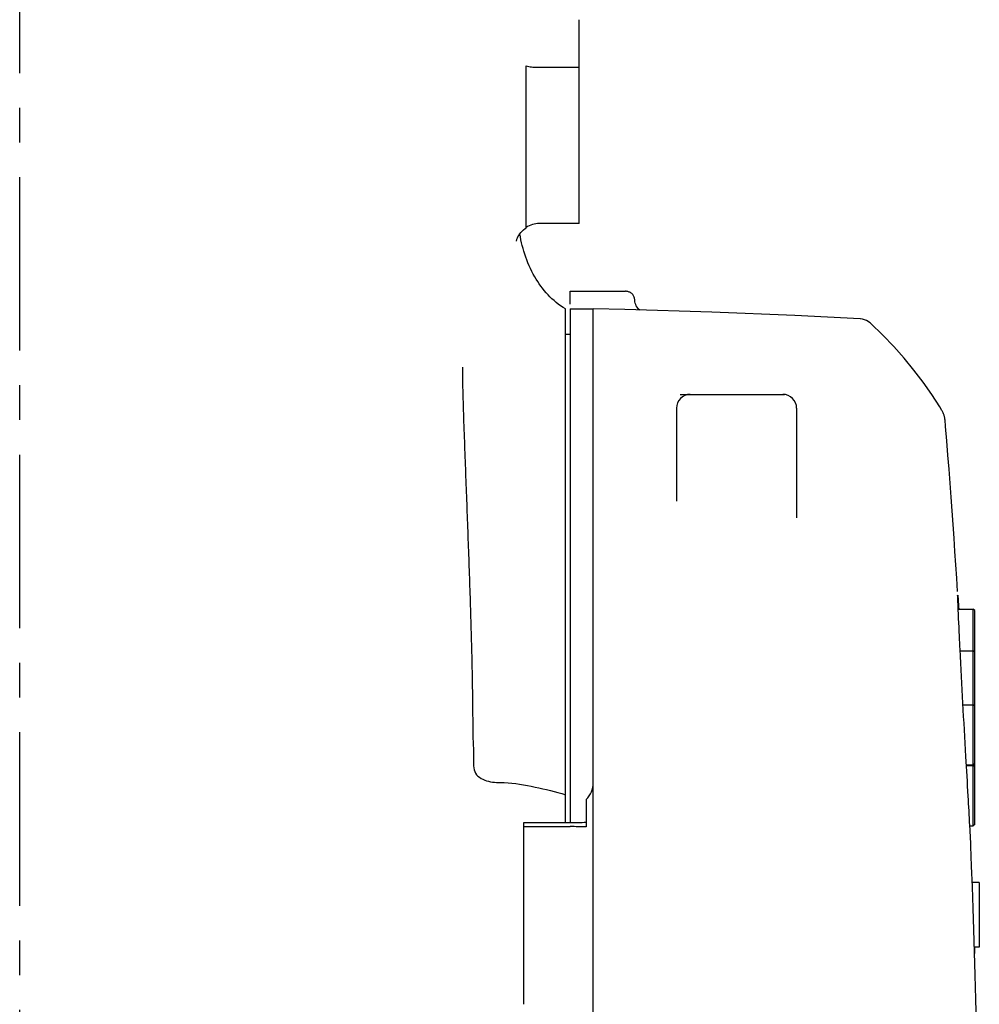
# Model space of a CAD drawing. Header units: millimetres. Extents: x 7426 to 8300, y 124 to 421.
# Tile 17 of 135: x 7940 to 7950, y 242 to 253. Entities that reach past the tile are written whole.
import ezdxf

# ---------------------------------------------------------------- set-up
doc = ezdxf.new("R2010")
doc.units = ezdxf.units.MM
doc.linetypes.add('BANKLINE1', pattern=[5.5, 4, -1.5])
doc.linetypes.add('CENTER', pattern=[0.6, 0.375, -0.075, 0.075, -0.075])
doc.layers.add('00_COMPONENTS', color=7, linetype='BANKLINE1')
doc.layers.add('外形图', color=7, linetype='Continuous')

msp = doc.modelspace()

# ---------------------------------------------------------------- linework, layer by layer
at = {"layer": '00_COMPONENTS', "linetype": 'CENTER', "ltscale": 5}
msp.add_line((7939.7114, 219.1698), (7939.7114, 280.2739), dxfattribs=at)
at = {"layer": '外形图', "linetype": 'Continuous'}
for p, q in [((7945.7614, 250.5427), (7945.7614, 252.7467)), ((7945.1864, 250.4946), (7945.1864, 252.2488)), ((7945.2743, 252.2341), (7945.7614, 252.2341)), ((7945.7614, 250.5427), (7945.3271, 250.5427)), ((7945.1248, 250.3986), (7945.1188, 250.433)), ((7945.0815, 250.3519), (7945.0815, 250.3521)), ((7945.6614, 249.8129), (7946.2614, 249.8129)), ((7945.6614, 249.6717), (7945.6614, 249.8128)), ((7946.339, 249.7759), (7946.3397, 249.7751)), ((7945.6114, 244.0698), (7945.6114, 249.6219)), ((7945.6614, 249.6217), (7945.9114, 249.6217)), ((7945.6614, 249.6215), (7945.6614, 244.0698)), ((7945.9114, 248.8042), (7945.9114, 249.6222)), ((7945.6114, 249.3467), (7945.6614, 249.3467)), ((7945.9114, 240.2136), (7945.9114, 248.8042)), ((7946.8517, 248.6967), (7947.9614, 248.6967)), ((7947.9664, 248.6967), (7947.9817, 248.6967)), ((7946.8114, 248.5467), (7946.8114, 247.5437)), ((7948.1114, 248.5467), (7948.1114, 247.3621)), ((7949.8582, 246.3748), (7950.0213, 246.3748)), ((7950.0363, 246.3598), (7950.0213, 246.3748)), ((7950.0213, 245.9247), (7950.0213, 246.3748)), ((7950.0363, 245.9097), (7950.0363, 246.3598)), ((7949.8791, 245.9247), (7950.0213, 245.9247)), ((7950.0363, 245.9097), (7950.0213, 245.9247)), ((7950.0213, 245.3422), (7950.0213, 245.9247)), ((7950.0363, 245.3272), (7950.0363, 245.9097)), ((7949.9098, 245.3422), (7950.0213, 245.3422)), ((7950.0363, 245.3272), (7950.0213, 245.3422)), ((7950.0213, 244.6922), (7950.0213, 245.3422)), ((7950.0363, 244.7072), (7950.0363, 245.3272)), ((7949.9472, 244.6922), (7950.0213, 244.6922)), ((7949.9477, 244.6842), (7950.0213, 244.6842)), ((7950.0363, 244.7072), (7950.0213, 244.6922)), ((7950.0213, 244.6842), (7950.0213, 244.6922)), ((7950.0363, 244.6692), (7950.0213, 244.6842)), ((7950.0213, 244.0342), (7950.0213, 244.6842)), ((7950.0363, 244.6692), (7950.0363, 244.7072)), ((7950.0363, 244.0492), (7950.0363, 244.6692)), ((7945.8364, 244.3182), (7945.8364, 244.0224)), ((7945.1614, 244.0698), (7945.6614, 244.0698)), ((7945.1614, 242.1039), (7945.1614, 244.0698)), ((7950.0363, 244.0492), (7950.0213, 244.0342)), ((7945.1614, 244.0242), (7945.6614, 244.0242)), ((7949.9845, 244.0342), (7950.0213, 244.0342)), ((7949.9892, 243.9421), (7949.9895, 243.9382)), ((7949.9895, 243.9382), (7949.9894, 243.9409)), ((7950.0863, 243.4211), (7950.0103, 243.4211)), ((7950.0863, 243.4211), (7950.0863, 242.7211)), ((7950.0863, 242.7211), (7950.0341, 242.7211)), ((7950.0363, 242.6528), (7950.0363, 242.7211))]:
    msp.add_line(p, q, dxfattribs=at)
for points in [[(7945.0815, 250.3519), (7945.0817, 250.3533), (7945.0828, 250.3582), (7945.0848, 250.3657), (7945.0879, 250.3754), (7945.0924, 250.3872), (7945.0987, 250.4007), (7945.1068, 250.4152), (7945.1169, 250.4305), (7945.1293, 250.4463), (7945.1436, 250.4615), (7945.1597, 250.4758), (7945.1777, 250.4891), (7945.1864, 250.4946)], [(7945.6114, 249.6217), (7945.5865, 249.6371), (7945.56, 249.6549), (7945.5349, 249.6729), (7945.5114, 249.6912), (7945.4885, 249.7103), (7945.4662, 249.7302), (7945.4447, 249.7508), (7945.4236, 249.7724), (7945.4026, 249.7952), (7945.3823, 249.819), (7945.3629, 249.843), (7945.3449, 249.8668), (7945.328, 249.8906), (7945.3115, 249.9153), (7945.2953, 249.941), (7945.2796, 249.9676), (7945.2642, 249.9954), (7945.2489, 250.0249), (7945.2339, 250.0557), (7945.2199, 250.0868), (7945.2067, 250.118), (7945.1942, 250.1497), (7945.1827, 250.1811), (7945.1722, 250.2122), (7945.1625, 250.2432), (7945.1535, 250.2741), (7945.1454, 250.3048), (7945.138, 250.3356), (7945.1311, 250.3669), (7945.1248, 250.3986)], [(7946.3615, 249.7162), (7946.3611, 249.7212), (7946.36, 249.7299), (7946.3581, 249.7384), (7946.3555, 249.7467), (7946.3522, 249.7548), (7946.3481, 249.7626), (7946.3435, 249.7699), (7946.3397, 249.7751)], [(7946.3667, 249.6823), (7946.3633, 249.6981), (7946.3615, 249.7162)], [(7946.4158, 249.6083), (7946.4129, 249.6105), (7946.4033, 249.6193), (7946.3942, 249.6294), (7946.3858, 249.6408), (7946.3782, 249.6535), (7946.3718, 249.6674), (7946.3667, 249.6823)], [(7948.7984, 249.5126), (7948.0927, 249.5475), (7947.1934, 249.584), (7946.2526, 249.6134), (7945.9114, 249.6221)], [(7948.9083, 249.4657), (7948.8997, 249.4732), (7948.8833, 249.4851), (7948.865, 249.4953), (7948.8451, 249.5035), (7948.8238, 249.5092), (7948.8013, 249.5123), (7948.7984, 249.5124)], [(7949.6821, 248.5216), (7949.6588, 248.5603), (7949.5727, 248.6946), (7949.4797, 248.8271), (7949.38, 248.9578), (7949.2736, 249.0864), (7949.161, 249.2126), (7949.0423, 249.3362), (7948.9084, 249.4658)], [(7949.7156, 248.4215), (7949.7152, 248.4253), (7949.7146, 248.4305), (7949.7138, 248.4364), (7949.7126, 248.4431), (7949.7111, 248.4501), (7949.7094, 248.4571), (7949.7074, 248.4644), (7949.705, 248.472), (7949.7023, 248.4796), (7949.6992, 248.4875), (7949.6958, 248.4954), (7949.692, 248.5035), (7949.6878, 248.5116), (7949.6833, 248.5197), (7949.6821, 248.5216)], [(7949.7468, 248.0414), (7949.7345, 248.1954), (7949.7216, 248.3506), (7949.7156, 248.4212)], [(7949.8516, 246.5669), (7949.8423, 246.7096), (7949.8327, 246.8532), (7949.823, 246.998), (7949.813, 247.1439), (7949.8028, 247.2906), (7949.7923, 247.4384), (7949.7815, 247.5874), (7949.7703, 247.7375), (7949.7588, 247.8888), (7949.7468, 248.0414)], [(7950.0547, 241.8897), (7950.0491, 242.1598), (7950.0427, 242.4185), (7950.0358, 242.6683), (7950.0283, 242.9103), (7950.0204, 243.1446), (7950.0121, 243.373), (7950.0035, 243.5964), (7949.9947, 243.8144), (7949.9894, 243.9409)]]:
    msp.add_lwpolyline(points, dxfattribs=at)
for centre, radius, start, end in [((7945.2744, 252.5039), 0.2698, 263.62204, 269.97724), ((7946.2599, 249.6948), 0.1164, 83.00777, 89.31197), ((7946.2602, 249.6967), 0.1146, 76.3555, 83.02454), ((7946.9614, 248.5467), 0.15, 90, 180), ((7947.9614, 248.5467), 0.15, 0, 90), ((7945.6614, 244.4967), 0.25, 314.427, 0)]:
    msp.add_arc(centre, radius, start, end, dxfattribs=at)
for points, knots in [([(7945.1864, 252.2488), (7945.1957, 252.2455), (7945.2149, 252.2401), (7945.2345, 252.2368), (7945.2444, 252.2357)], [0, 0, 0, 0, 0.4983555, 1, 1, 1, 1]), ([(7946.3391, 249.7761), (7946.3327, 249.784), (7946.3169, 249.7979), (7946.2974, 249.8056), (7946.2872, 249.808)], [0, 0, 0, 0, 0.4932749, 1, 1, 1, 1]), ([(7944.4991, 248.9898), (7944.4977, 248.7644), (7944.5146, 248.3139), (7944.5391, 247.6386), (7944.5646, 246.9636), (7944.5841, 246.4011), (7944.5965, 245.9512), (7944.6033, 245.6134), (7944.6096, 245.2767), (7944.6086, 244.992), (7944.6227, 244.7733), (7944.6076, 244.5858), (7944.7837, 244.4983), (7945.0046, 244.5067), (7945.285, 244.4531), (7945.5049, 244.4046), (7945.6113, 244.3675)], [0, 0, 0, 0, 0.12515, 0.2502395, 0.37528, 0.5002633, 0.5627469, 0.6252402, 0.6877552, 0.7502967, 0.7815546, 0.8128774, 0.8435171, 0.8748609, 0.93744, 1, 1, 1, 1]), ([(7949.8542, 246.4641), (7949.8534, 246.4795), (7949.8597, 246.4924), (7949.8472, 246.5263), (7949.8524, 246.5262)], [0, 0, 0, 0, 0.7450082, 1, 1, 1, 1]), ([(7949.8785, 245.9374), (7949.8761, 245.9869), (7949.8679, 246.1625), (7949.86, 246.3381), (7949.8542, 246.4641)], [0, 0, 0, 0, 0.2821529, 1, 1, 1, 1]), ([(7949.9664, 244.3546), (7949.9584, 244.4974), (7949.928, 245.025), (7949.8972, 245.5525), (7949.8785, 245.9374)], [0, 0, 0, 0, 0.270672, 1, 1, 1, 1]), ([(7949.9878, 243.9736), (7949.9866, 243.995), (7949.9797, 244.122), (7949.9722, 244.249), (7949.9664, 244.3546)], [0, 0, 0, 0, 0.1683646, 1, 1, 1, 1]), ([(7949.9894, 243.9409), (7949.9892, 243.9448), (7949.9887, 243.9557), (7949.9881, 243.9667), (7949.9878, 243.9736)], [0, 0, 0, 0, 0.3608522, 1, 1, 1, 1])]:
    msp.add_open_spline(points, degree=3, knots=knots, dxfattribs=at)
for points in [[(7945.3271, 250.5427), (7945.2783, 250.5427), (7945.2275, 250.5284), (7945.1864, 250.5022)], [(7949.8524, 246.5262), (7949.8591, 246.4771), (7949.8587, 246.4272), (7949.8637, 246.3779)], [(7945.6614, 244.0698), (7945.7197, 244.0698), (7945.778, 244.0702), (7945.8364, 244.0717)], [(7945.8364, 244.0224), (7945.778, 244.0239), (7945.7197, 244.0242), (7945.6614, 244.0242)]]:
    msp.add_open_spline(points, degree=3, dxfattribs=at)

doc.saveas('drawing.dxf')
